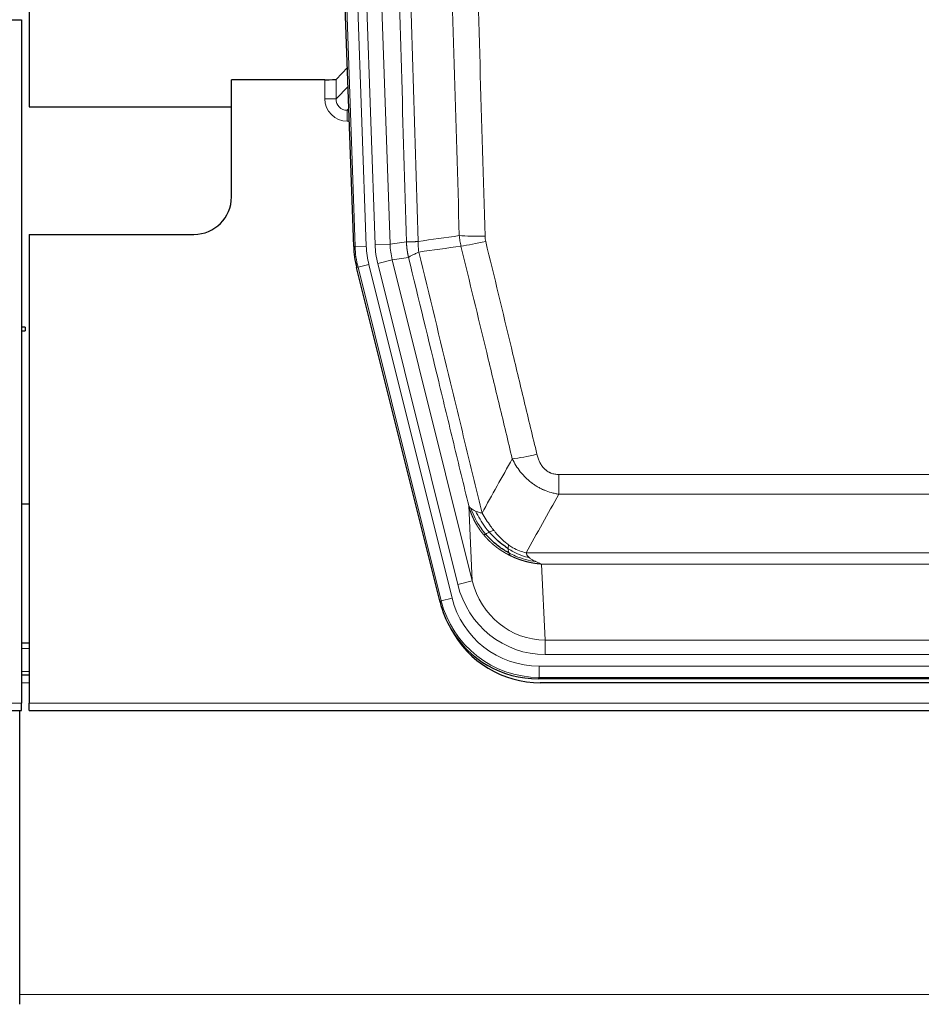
# Model space of a CAD drawing. Header units: inches. Extents: x 0 to 29700, y -16 to 21000.
# Tile 44 of 235: x 6207 to 6447, y 8339 to 8602. Entities that reach past the tile are written whole.
import ezdxf

# ---------------------------------------------------------------- set-up
doc = ezdxf.new("R2010")
doc.units = ezdxf.units.IN
doc.layers.add('1', color=7, linetype='Continuous', true_color=0xffffff)

msp = doc.modelspace()

# ---------------------------------------------------------------- linework, layer by layer
at = {"layer": '1', "color": 2, "linetype": 'Continuous', "lineweight": 25}
for p, q in [((6209.266, 9001.761), (6209.266, 8578.251)), ((6295.863, 8540.986), (6282.745, 8916.631)), ((6199.31, 8601.501), (6207.267, 8601.501)), ((6207.267, 8601.501), (6207.267, 8419.221)), ((6294.196, 8588.723), (6291.168, 8585.588)), ((6288.17, 8585.486), (6263.267, 8585.486)), ((6263.267, 8554.251), (6263.267, 8585.486)), ((6209.266, 8578.251), (6263.266, 8578.251)), ((6209.267, 8544.251), (6253.267, 8544.251)), ((6209.267, 8544.251), (6209.267, 8419.221)), ((6318.902, 8446.146), (6296.647, 8535.404)), ((6208.267, 8519.518), (6207.267, 8519.518)), ((6208.267, 8519.518), (6208.267, 8519.018)), ((6207.267, 8518.518), (6208.267, 8518.518)), ((6208.267, 8519.018), (6208.267, 8518.518)), ((6209.224, 8472.25), (6207.262, 8472.25)), ((6209.271, 8435.251), (6207.271, 8435.251)), ((6209.271, 8426.652), (6207.271, 8426.652)), ((6561.47, 8425.706), (6345.064, 8425.706)), ((6560.879, 8424.663), (6345.655, 8424.663)), ((5719.267, 8417.273), (6207.267, 8417.273)), ((6206.767, 8341.501), (6206.767, 8417.272)), ((6207.267, 8417.273), (6207.267, 8419.221)), ((6209.267, 8417.273), (6209.267, 8419.221)), ((6209.267, 8417.273), (6697.267, 8417.273)), ((6206.767, 8338.89), (6206.767, 8341.501))]:
    msp.add_line(p, q, dxfattribs=at)
at = {"layer": '1', "color": 110, "linetype": 'Continuous', "lineweight": 13}
for p, q in [((6296.236, 8541.038), (6283.125, 8916.481)), ((6286.12, 8916.586), (6299.23, 8541.143)), ((6292.503, 8915.783), (6305.57, 8541.612)), ((6288.511, 8915.644), (6301.578, 8541.473)), ((6288.159, 8580.439), (6288.17, 8585.486)), ((6291.168, 8585.588), (6291.158, 8580.357)), ((6291.158, 8580.357), (6294.372, 8583.685)), ((6294.577, 8577.792), (6294.15, 8577.349)), ((6294.15, 8577.349), (6294.15, 8574.43)), ((6294.15, 8577.349), (6294.593, 8577.349)), ((6294.15, 8574.43), (6294.695, 8574.43)), ((6295.863, 8540.986), (6296.236, 8541.038)), ((6299.23, 8541.143), (6296.236, 8541.038)), ((6301.578, 8541.473), (6305.57, 8541.612)), ((6305.57, 8541.612), (6309.946, 8542.227)), ((6310.502, 8538.089), (6306.151, 8537.477)), ((6297.021, 8535.456), (6296.647, 8535.404)), ((6299.928, 8536.181), (6297.021, 8535.456)), ((6319.195, 8446.521), (6297.021, 8535.456)), ((6299.928, 8536.181), (6322.102, 8447.246)), ((6302.275, 8536.511), (6306.151, 8537.477)), ((6323.627, 8450.873), (6302.275, 8536.511)), ((6306.151, 8537.477), (6327.503, 8451.839)), ((6350.596, 8474.953), (6350.596, 8480.194)), ((6350.596, 8480.194), (6555.938, 8480.194)), ((6555.938, 8474.953), (6350.596, 8474.953)), ((6327.503, 8451.839), (6326.545, 8471.894)), ((6341.864, 8459.334), (6564.67, 8459.334)), ((6345.977, 8456.304), (6346.945, 8436.025)), ((6560.557, 8456.304), (6345.977, 8456.304)), ((6323.627, 8450.873), (6327.503, 8451.839)), ((6318.902, 8446.146), (6319.195, 8446.521)), ((6322.102, 8447.246), (6319.195, 8446.521)), ((6346.945, 8432.161), (6346.945, 8436.025)), ((6346.945, 8436.025), (6559.588, 8436.025)), ((6209.271, 8433.796), (6207.271, 8433.796)), ((6559.588, 8432.161), (6346.945, 8432.161)), ((6209.271, 8427.621), (6207.271, 8427.621)), ((6345.357, 8426.081), (6345.357, 8429.077)), ((6345.357, 8429.077), (6561.177, 8429.077)), ((6345.357, 8426.081), (6345.064, 8425.706)), ((6561.177, 8426.081), (6345.357, 8426.081)), ((6209.271, 8424.652), (6207.271, 8424.652)), ((5719.267, 8419.221), (6207.267, 8419.221)), ((6209.267, 8419.221), (6697.267, 8419.221)), ((7183.767, 8341.501), (6206.767, 8341.501))]:
    msp.add_line(p, q, dxfattribs=at)
at = {"layer": '1', "color": 2, "linetype": 'Continuous', "lineweight": 25}
msp.add_arc((6253.267, 8554.251), 10, 270, 0, dxfattribs=at)
for centre, major_axis, ratio, start_param, end_param in [((6288.17, 8585.591), (-3, 0), 0.0349646, 1.5706703, 3.1078402), ((6322.883, 8541.937, 0), (26.774, 3.763), 0.9986144, 3.0370169, 3.2461684), ((6345.122, 8452.743, 0), (16.66, 21.323), 0.9977958, 2.4794378, 2.7643876), ((6345.681, 8451.68), (16.639, 21.297), 0.9990195, 2.7203481, 3.8043419), ((6345.122, 8452.743, 0), (16.66, 21.323), 0.9977958, 2.7643876, 3.8037475)]:
    msp.add_ellipse(centre, major_axis=major_axis, ratio=ratio, start_param=start_param, end_param=end_param, dxfattribs=at)
at = {"layer": '1', "color": 110, "linetype": 'Continuous', "lineweight": 13}
for centre, major_axis, ratio, start_param, end_param in [((6294.163, 8580.439), (-3.237, -5.067), 0.9977321, 5.2798208, 6.8506171), ((6288.159, 8580.36), (-3, 0.006), 0.0261769, 3.175273, 4.7124429), ((6294.163, 8580.36), (-1.726, -2.474), 0.9943829, 5.3201387, 6.890935), ((6330.9, 8544.932), (-9.996, -0.288), 0.1133347, 0.8101184, 1.5675278), ((6323.248, 8541.988), (-26.766, -3.762), 0.9989218, 6.1786096, 6.387761), ((6323.248, 8541.988, 0), (23.799, 3.345), 0.9986144, 3.0370169, 3.2461684), ((6325.596, 8542.318), (-23.799, -3.345), 0.9986144, 6.1786096, 6.387761), ((6325.596, 8542.318), (-19.844, -2.789), 0.9980617, 6.1786096, 6.387761), ((6331.087, 8543.526), (-9.719, -2.353), 0.1107863, 0.7983441, 1.5439815), ((6344.749, 8486.951), (-9.722, -2.342), 0.1329353, 0.7958322, 1.5387903), ((6346.866, 8457.008), (1.001, -20.961), 0.9530564, 4.9157844, 6.2370968), ((6346.866, 8457.008, 0), (1.185, -24.82), 0.9658521, 4.9157844, 6.2370968), ((6345.408, 8453.11), (-16.651, -21.313), 0.9982842, 5.6210305, 6.9453401), ((6345.408, 8453.11, 0), (14.809, 18.954), 0.9977958, 2.4794378, 3.8037475)]:
    msp.add_ellipse(centre, major_axis=major_axis, ratio=ratio, start_param=start_param, end_param=end_param, dxfattribs=at)
for points, knots in [([(6309.946, 8542.227), (6309.501, 8557.637), (6308.596, 8588.483), (6307.189, 8634.824), (6306.219, 8665.768), (6305.664, 8683.187), (6305.602, 8685.123), (6305.478, 8688.994), (6305.292, 8694.802), (6304.856, 8708.356), (6304.477, 8719.977), (6304.159, 8729.663), (6304.096, 8731.601), (6303.968, 8735.476), (6303.776, 8741.288), (6303.326, 8754.85), (6302.936, 8766.474), (6302.149, 8789.723), (6301.086, 8820.721), (6299.445, 8867.219), (6298.321, 8898.217), (6297.751, 8913.716)], [0, 0, 0, 0, 0.125, 0.25, 0.375, 0.375, 0.390625, 0.390625, 0.40625, 0.4375, 0.5, 0.5, 0.515625, 0.515625, 0.53125, 0.5625, 0.625, 0.625, 0.75, 0.875, 1, 1, 1, 1]), ([(6300.806, 8915.191), (6301.378, 8899.637), (6302.505, 8868.527), (6304.151, 8821.862), (6305.217, 8790.752), (6306.005, 8767.419), (6306.397, 8755.753), (6306.848, 8742.142), (6307.041, 8736.309), (6307.169, 8732.42), (6307.232, 8730.476), (6307.551, 8720.754), (6307.931, 8709.091), (6308.369, 8695.488), (6308.555, 8689.659), (6308.679, 8685.774), (6308.741, 8683.831), (6309.298, 8666.348), (6310.27, 8635.292), (6311.681, 8588.782), (6312.589, 8557.824), (6313.036, 8542.358)], [0, 0, 0, 0, 0.125, 0.25, 0.375, 0.375, 0.4375, 0.46875, 0.484375, 0.484375, 0.5, 0.5, 0.5625, 0.59375, 0.609375, 0.609375, 0.625, 0.625, 0.75, 0.875, 1, 1, 1, 1]), ([(6324.032, 8543.912), (6323.594, 8559.131), (6322.703, 8589.593), (6321.781, 8620.103), (6321.078, 8643.003), (6320.841, 8650.639), (6320.365, 8665.918), (6320.125, 8673.56), (6319.399, 8696.496), (6318.907, 8711.793), (6318.282, 8730.922), (6318.157, 8734.748), (6317.905, 8742.4), (6317.527, 8753.878), (6317.143, 8765.357), (6316.372, 8788.313), (6315.328, 8818.922), (6313.718, 8864.837), (6312.616, 8895.447), (6312.058, 8910.752)], [0, 0, 0, 0, 0.125, 0.25, 0.25, 0.3125, 0.3125, 0.375, 0.375, 0.5, 0.5, 0.53125, 0.53125, 0.5625, 0.625, 0.625, 0.75, 0.875, 1, 1, 1, 1]), ([(6318.942, 8911.096), (6319.499, 8895.771), (6320.6, 8865.123), (6322.207, 8819.151), (6323.25, 8788.504), (6324.02, 8765.519), (6324.403, 8754.026), (6324.781, 8742.534), (6325.032, 8734.872), (6325.157, 8731.042), (6325.781, 8711.888), (6326.272, 8696.572), (6326.998, 8673.608), (6327.237, 8665.956), (6327.713, 8650.658), (6327.949, 8643.012), (6328.651, 8620.084), (6329.572, 8589.536), (6330.462, 8559.036), (6330.9, 8543.798)], [0, 0, 0, 0, 0.125, 0.25, 0.375, 0.375, 0.4375, 0.46875, 0.46875, 0.5, 0.5, 0.625, 0.625, 0.6875, 0.6875, 0.75, 0.75, 0.875, 1, 1, 1, 1]), ([(6331.087, 8542.386), (6331.031, 8542.618), (6330.988, 8542.852), (6330.926, 8543.322), (6330.907, 8543.559), (6330.9, 8543.798)], [0, 0, 0, 0, 0.5, 0.5, 1, 1, 1, 1]), ([(6309.946, 8542.227), (6309.947, 8542.227), (6309.949, 8542.227), (6309.952, 8542.226), (6309.955, 8542.226), (6309.959, 8542.226), (6309.963, 8542.226), (6309.967, 8542.225), (6309.971, 8542.225), (6309.976, 8542.225), (6309.98, 8542.224), (6309.986, 8542.224), (6309.991, 8542.224), (6309.996, 8542.224), (6310.002, 8542.223), (6310.008, 8542.223), (6310.015, 8542.223), (6310.021, 8542.223), (6310.028, 8542.223), (6310.035, 8542.222), (6310.043, 8542.222), (6310.05, 8542.222), (6310.058, 8542.222), (6310.066, 8542.222), (6310.075, 8542.221), (6310.083, 8542.221), (6310.092, 8542.221), (6310.101, 8542.221), (6310.111, 8542.221), (6310.12, 8542.221), (6310.13, 8542.221), (6310.14, 8542.221), (6310.151, 8542.22), (6310.161, 8542.22), (6310.172, 8542.22), (6310.183, 8542.22), (6310.195, 8542.22), (6310.206, 8542.22), (6310.218, 8542.22), (6310.23, 8542.22), (6310.243, 8542.22), (6310.255, 8542.22), (6310.268, 8542.22), (6310.281, 8542.22), (6310.295, 8542.22), (6310.308, 8542.22), (6310.322, 8542.22), (6310.336, 8542.22), (6310.35, 8542.22), (6310.365, 8542.22), (6310.38, 8542.221), (6310.395, 8542.221), (6310.41, 8542.221), (6310.426, 8542.221), (6310.442, 8542.221), (6310.458, 8542.221), (6310.474, 8542.221), (6310.49, 8542.222), (6310.507, 8542.222), (6310.524, 8542.222), (6310.541, 8542.222), (6310.559, 8542.223), (6310.577, 8542.223), (6310.595, 8542.223), (6310.613, 8542.223), (6310.631, 8542.224), (6310.65, 8542.224), (6310.669, 8542.224), (6310.688, 8542.225), (6310.707, 8542.225), (6310.727, 8542.225), (6310.747, 8542.226), (6310.767, 8542.226), (6310.787, 8542.226), (6310.808, 8542.227), (6310.828, 8542.227), (6310.855, 8542.228), (6310.889, 8542.229), (6310.93, 8542.23), (6310.972, 8542.231), (6311.014, 8542.232), (6311.057, 8542.234), (6311.101, 8542.235), (6311.146, 8542.237), (6311.192, 8542.238), (6311.238, 8542.24), (6311.285, 8542.242), (6311.333, 8542.244), (6311.382, 8542.246), (6311.431, 8542.249), (6311.481, 8542.251), (6311.532, 8542.254), (6311.584, 8542.256), (6311.637, 8542.259), (6311.69, 8542.262), (6311.744, 8542.265), (6311.798, 8542.268), (6311.854, 8542.271), (6311.91, 8542.275), (6311.966, 8542.278), (6312.024, 8542.282), (6312.082, 8542.286), (6312.141, 8542.289), (6312.201, 8542.293), (6312.261, 8542.298), (6312.322, 8542.302), (6312.383, 8542.306), (6312.446, 8542.311), (6312.509, 8542.315), (6312.572, 8542.32), (6312.637, 8542.325), (6312.701, 8542.33), (6312.767, 8542.335), (6312.833, 8542.341), (6312.9, 8542.346), (6312.967, 8542.352), (6313.013, 8542.356), (6313.036, 8542.358)], [0, 0, 0, 0, 0.0066687, 0.0133374, 0.0200061, 0.0266746, 0.0333432, 0.0400116, 0.0466801, 0.0533484, 0.0600168, 0.066685, 0.0733532, 0.0800214, 0.0866895, 0.0933575, 0.1000255, 0.1066935, 0.1133614, 0.1200292, 0.126697, 0.1333647, 0.1400324, 0.1467001, 0.1533676, 0.1600352, 0.1667026, 0.1733701, 0.1800374, 0.1867047, 0.193372, 0.2000392, 0.2067064, 0.2133735, 0.2200405, 0.2267075, 0.2333745, 0.2400414, 0.2467082, 0.253375, 0.2600418, 0.2667085, 0.2733751, 0.2800417, 0.2867082, 0.2933747, 0.3000412, 0.3067075, 0.3133739, 0.3200401, 0.3267064, 0.3333725, 0.3400387, 0.3467047, 0.3533708, 0.3600367, 0.3667026, 0.3733685, 0.3800343, 0.3867001, 0.3933658, 0.4000315, 0.4066971, 0.4133626, 0.4200281, 0.4266936, 0.433359, 0.4400243, 0.4466896, 0.4533549, 0.4600201, 0.4666852, 0.4733503, 0.4800154, 0.4866804, 0.4933453, 0.5000102, 0.5125098, 0.5250093, 0.5375088, 0.5500082, 0.5625077, 0.5750071, 0.5875066, 0.600006, 0.6125054, 0.6250049, 0.6375043, 0.6500037, 0.6625032, 0.6750026, 0.6875021, 0.7000016, 0.7125011, 0.7250006, 0.7375001, 0.7499997, 0.7624993, 0.7749989, 0.7874985, 0.7999982, 0.812498, 0.8249977, 0.8374975, 0.8499974, 0.8624973, 0.8749972, 0.8874972, 0.8999973, 0.9124974, 0.9249976, 0.9374978, 0.9499981, 0.9624985, 0.9749989, 0.9874994, 1, 1, 1, 1]), ([(6310.502, 8538.089), (6310.497, 8538.11), (6310.487, 8538.152), (6310.472, 8538.216), (6310.457, 8538.281), (6310.442, 8538.348), (6310.426, 8538.416), (6310.411, 8538.485), (6310.396, 8538.555), (6310.38, 8538.627), (6310.365, 8538.7), (6310.349, 8538.775), (6310.334, 8538.85), (6310.319, 8538.927), (6310.303, 8539.005), (6310.288, 8539.085), (6310.273, 8539.166), (6310.258, 8539.248), (6310.243, 8539.331), (6310.228, 8539.416), (6310.214, 8539.502), (6310.199, 8539.589), (6310.185, 8539.678), (6310.171, 8539.768), (6310.157, 8539.859), (6310.144, 8539.952), (6310.13, 8540.046), (6310.11, 8540.197), (6310.084, 8540.399), (6310.055, 8540.646), (6310.032, 8540.875), (6310.012, 8541.086), (6309.996, 8541.279), (6309.984, 8541.455), (6309.974, 8541.612), (6309.966, 8541.752), (6309.96, 8541.873), (6309.955, 8541.976), (6309.952, 8542.062), (6309.949, 8542.129), (6309.948, 8542.178), (6309.947, 8542.208), (6309.946, 8542.223), (6309.946, 8542.227)], [0, 0, 0, 0, 0.0155037, 0.0313049, 0.0474035, 0.0637997, 0.0804935, 0.097485, 0.1147743, 0.1323613, 0.1502462, 0.1684289, 0.1869096, 0.2056883, 0.224765, 0.2441397, 0.2638126, 0.2837835, 0.3040527, 0.32462, 0.3454856, 0.3666494, 0.3881116, 0.409872, 0.4319308, 0.454288, 0.4769435, 0.4998975, 0.5635611, 0.6228928, 0.6778927, 0.7285606, 0.7748966, 0.8169007, 0.8545729, 0.8879131, 0.9169214, 0.9415977, 0.9619421, 0.9779545, 0.989635, 0.9969835, 1, 1, 1, 1]), ([(6313.248, 8539.523), (6313.173, 8539.989), (6313.13, 8540.459), (6313.072, 8541.404), (6313.056, 8541.88), (6313.036, 8542.358)], [0, 0, 0, 0, 0.5, 0.5, 1, 1, 1, 1]), ([(6338.169, 8484.389), (6337.033, 8489.11), (6335.897, 8493.833), (6333.621, 8503.281), (6332.483, 8508.007), (6329.063, 8522.188), (6326.779, 8531.647), (6324.491, 8541.113)], [0, 0, 0, 0, 0.25, 0.25, 0.5, 0.5, 1, 1, 1, 1]), ([(6331.087, 8542.386), (6333.373, 8532.908), (6335.654, 8523.435), (6339.07, 8509.234), (6340.207, 8504.502), (6342.479, 8495.041), (6343.615, 8490.312), (6344.749, 8485.584)], [0, 0, 0, 0, 0.5, 0.5, 0.75, 0.75, 1, 1, 1, 1]), ([(6310.502, 8538.089), (6310.524, 8538.14), (6310.601, 8538.206), (6310.865, 8538.373), (6311.051, 8538.473), (6311.522, 8538.71), (6311.808, 8538.847), (6312.466, 8539.157), (6312.839, 8539.331), (6313.248, 8539.523)], [0, 0, 0, 0, 0.25, 0.25, 0.5, 0.5, 0.75, 0.75, 1, 1, 1, 1]), ([(6326.545, 8471.894), (6325.214, 8477.402), (6323.882, 8482.912), (6321.214, 8493.937), (6319.879, 8499.451), (6315.868, 8516), (6313.188, 8527.041), (6310.502, 8538.089)], [0, 0, 0, 0, 0.25, 0.25, 0.5, 0.5, 1, 1, 1, 1]), ([(6313.248, 8539.523), (6316.07, 8527.899), (6318.885, 8516.283), (6323.099, 8498.871), (6324.502, 8493.07), (6327.304, 8481.471), (6328.704, 8475.675), (6330.101, 8469.88)], [0, 0, 0, 0, 0.5, 0.5, 0.75, 0.75, 1, 1, 1, 1]), ([(6350.596, 8480.194), (6350.413, 8480.194), (6350.231, 8480.201), (6349.867, 8480.233), (6349.687, 8480.257), (6349.332, 8480.323), (6349.156, 8480.364), (6348.809, 8480.463), (6348.638, 8480.522), (6348.428, 8480.608), (6348.386, 8480.625), (6348.302, 8480.662), (6348.177, 8480.718), (6348.056, 8480.779), (6347.817, 8480.906), (6347.509, 8481.093), (6347.222, 8481.31), (6347.049, 8481.455), (6347.015, 8481.484), (6346.947, 8481.544), (6346.913, 8481.575), (6346.813, 8481.668), (6346.748, 8481.731), (6346.559, 8481.924), (6346.439, 8482.058), (6346.213, 8482.336), (6346.105, 8482.479), (6345.903, 8482.774), (6345.807, 8482.926), (6345.694, 8483.121), (6345.672, 8483.16), (6345.628, 8483.239), (6345.606, 8483.279), (6345.543, 8483.398), (6345.502, 8483.479), (6345.383, 8483.721), (6345.309, 8483.885), (6345.172, 8484.215), (6345.109, 8484.383), (6344.932, 8484.89), (6344.833, 8485.234), (6344.749, 8485.584)], [0, 0, 0, 0, 0.0625, 0.0625, 0.125, 0.125, 0.1875, 0.1875, 0.25, 0.25, 0.265625, 0.265625, 0.28125, 0.3125, 0.3125, 0.375, 0.4375, 0.4375, 0.453125, 0.453125, 0.46875, 0.46875, 0.5, 0.5, 0.5625, 0.5625, 0.625, 0.625, 0.6875, 0.6875, 0.703125, 0.703125, 0.71875, 0.71875, 0.75, 0.75, 0.8125, 0.8125, 0.875, 0.875, 1, 1, 1, 1]), ([(6350.596, 8474.953), (6350.261, 8475.001), (6349.928, 8475.06), (6349.265, 8475.199), (6348.936, 8475.279), (6347.961, 8475.549), (6347.323, 8475.771), (6346.62, 8476.068), (6346.542, 8476.102), (6346.387, 8476.171), (6346.309, 8476.206), (6346.078, 8476.313), (6345.925, 8476.386), (6345.47, 8476.615), (6344.875, 8476.938), (6344.303, 8477.3), (6343.881, 8477.585), (6343.673, 8477.731), (6343.467, 8477.883), (6343.331, 8477.985), (6343.263, 8478.037), (6342.658, 8478.506), (6342.15, 8478.954), (6341.431, 8479.671), (6341.198, 8479.917), (6340.86, 8480.297), (6340.749, 8480.426), (6340.53, 8480.686), (6340.423, 8480.819), (6339.895, 8481.486), (6339.507, 8482.04), (6338.792, 8483.187), (6338.466, 8483.779), (6338.169, 8484.389)], [0, 0, 0, 0, 0.0625, 0.0625, 0.125, 0.125, 0.25, 0.25, 0.265625, 0.265625, 0.28125, 0.28125, 0.3125, 0.3125, 0.375, 0.4375, 0.4375, 0.46875, 0.484375, 0.484375, 0.5, 0.5, 0.625, 0.625, 0.6875, 0.6875, 0.71875, 0.71875, 0.75, 0.75, 0.875, 0.875, 1, 1, 1, 1]), ([(6330.577, 8464.068), (6330.565, 8464.082), (6330.542, 8464.11), (6330.507, 8464.152), (6330.471, 8464.195), (6330.436, 8464.239), (6330.399, 8464.283), (6330.363, 8464.328), (6330.326, 8464.374), (6330.289, 8464.421), (6330.251, 8464.469), (6330.213, 8464.517), (6330.174, 8464.566), (6330.136, 8464.615), (6330.096, 8464.666), (6330.057, 8464.717), (6330.017, 8464.769), (6329.977, 8464.822), (6329.937, 8464.875), (6329.896, 8464.93), (6329.855, 8464.985), (6329.814, 8465.041), (6329.772, 8465.097), (6329.73, 8465.155), (6329.688, 8465.213), (6329.645, 8465.272), (6329.603, 8465.332), (6329.56, 8465.393), (6329.517, 8465.454), (6329.473, 8465.517), (6329.43, 8465.58), (6329.386, 8465.644), (6329.342, 8465.709), (6329.297, 8465.774), (6329.253, 8465.841), (6329.208, 8465.908), (6329.163, 8465.976), (6329.119, 8466.046), (6329.073, 8466.116), (6329.028, 8466.186), (6328.983, 8466.258), (6328.937, 8466.331), (6328.892, 8466.404), (6328.846, 8466.478), (6328.8, 8466.554), (6328.754, 8466.63), (6328.708, 8466.707), (6328.662, 8466.785), (6328.616, 8466.863), (6328.57, 8466.943), (6328.523, 8467.024), (6328.477, 8467.105), (6328.431, 8467.188), (6328.385, 8467.271), (6328.338, 8467.355), (6328.292, 8467.441), (6328.246, 8467.527), (6328.2, 8467.614), (6328.154, 8467.702), (6328.108, 8467.791), (6328.062, 8467.881), (6328.016, 8467.972), (6327.97, 8468.063), (6327.925, 8468.156), (6327.879, 8468.25), (6327.834, 8468.345), (6327.789, 8468.44), (6327.744, 8468.537), (6327.699, 8468.635), (6327.655, 8468.733), (6327.61, 8468.833), (6327.566, 8468.933), (6327.522, 8469.035), (6327.478, 8469.137), (6327.435, 8469.241), (6327.392, 8469.345), (6327.349, 8469.451), (6327.307, 8469.557), (6327.264, 8469.664), (6327.223, 8469.773), (6327.181, 8469.882), (6327.14, 8469.993), (6327.099, 8470.104), (6327.059, 8470.216), (6327.019, 8470.33), (6326.979, 8470.444), (6326.94, 8470.56), (6326.902, 8470.676), (6326.864, 8470.793), (6326.826, 8470.912), (6326.789, 8471.031), (6326.752, 8471.151), (6326.716, 8471.273), (6326.681, 8471.395), (6326.646, 8471.519), (6326.612, 8471.643), (6326.578, 8471.768), (6326.556, 8471.852), (6326.545, 8471.894)], [0, 0, 0, 0, 0.0060657, 0.012223, 0.0184718, 0.0248123, 0.0312443, 0.0377679, 0.0443831, 0.0510899, 0.0578883, 0.0647782, 0.0717598, 0.0788329, 0.0859977, 0.093254, 0.1006019, 0.1080414, 0.1155725, 0.1231952, 0.1309095, 0.1387154, 0.1466129, 0.1546019, 0.1626826, 0.1708549, 0.1791188, 0.1874742, 0.1959213, 0.20446, 0.2130903, 0.2218121, 0.2306256, 0.2395307, 0.2485274, 0.2576156, 0.2667955, 0.276067, 0.2854301, 0.2948848, 0.3044311, 0.314069, 0.3237985, 0.3336196, 0.3435324, 0.3535367, 0.3636326, 0.3738202, 0.3840993, 0.3944701, 0.4049324, 0.4154864, 0.426132, 0.4368691, 0.4476979, 0.4586183, 0.4696303, 0.480734, 0.4919292, 0.503216, 0.5145945, 0.5260645, 0.5376262, 0.5492795, 0.5610244, 0.5728609, 0.584789, 0.5968087, 0.60892, 0.621123, 0.6334175, 0.6458037, 0.6582815, 0.6708509, 0.6835119, 0.6962645, 0.7091087, 0.7220445, 0.735072, 0.748191, 0.7614017, 0.774704, 0.7880979, 0.8015834, 0.8151605, 0.8288293, 0.8425896, 0.8564416, 0.8703852, 0.8844204, 0.8985472, 0.9127656, 0.9270756, 0.9414773, 0.9559705, 0.9705554, 0.9852319, 1, 1, 1, 1]), ([(6326.545, 8471.894), (6326.602, 8471.751), (6326.684, 8471.614), (6326.898, 8471.353), (6327.029, 8471.229), (6327.184, 8471.112)], [0, 0, 0, 0, 0.5, 0.5, 1, 1, 1, 1]), ([(6331.067, 8464.298), (6330.632, 8464.808), (6330.222, 8465.338), (6328.692, 8467.52), (6327.796, 8469.299), (6327.184, 8471.112)], [0, 0, 0, 0, 0.25, 0.25, 1, 1, 1, 1]), ([(6327.184, 8471.112), (6327.34, 8470.986), (6327.52, 8470.867), (6327.925, 8470.643), (6328.149, 8470.538), (6328.394, 8470.44)], [0, 0, 0, 0, 0.5, 0.5, 1, 1, 1, 1]), ([(6332.053, 8464.825), (6331.681, 8465.257), (6331.324, 8465.701), (6329.964, 8467.52), (6329.093, 8468.974), (6328.394, 8470.44)], [0, 0, 0, 0, 0.25, 0.25, 1, 1, 1, 1]), ([(6328.394, 8470.44), (6328.64, 8470.333), (6328.907, 8470.233), (6329.477, 8470.047), (6329.781, 8469.96), (6330.101, 8469.88)], [0, 0, 0, 0, 0.5, 0.5, 1, 1, 1, 1]), ([(6333.277, 8465.274), (6332.978, 8465.644), (6332.688, 8466.022), (6331.561, 8467.552), (6330.795, 8468.74), (6330.101, 8469.88)], [0, 0, 0, 0, 0.25, 0.25, 1, 1, 1, 1]), ([(6330.577, 8464.068), (6330.612, 8464.074), (6330.655, 8464.089), (6330.76, 8464.134), (6330.823, 8464.166), (6330.949, 8464.233), (6331.005, 8464.264), (6331.067, 8464.298)], [0, 0, 0, 0, 0.375, 0.375, 0.75, 0.75, 1, 1, 1, 1]), ([(6337.579, 8458.585), (6337.557, 8458.596), (6337.513, 8458.618), (6337.448, 8458.651), (6337.382, 8458.684), (6337.316, 8458.717), (6337.249, 8458.751), (6337.183, 8458.785), (6337.117, 8458.82), (6337.051, 8458.855), (6336.984, 8458.89), (6336.918, 8458.925), (6336.852, 8458.961), (6336.785, 8458.997), (6336.719, 8459.033), (6336.652, 8459.07), (6336.585, 8459.107), (6336.519, 8459.144), (6336.452, 8459.182), (6336.385, 8459.22), (6336.318, 8459.258), (6336.251, 8459.297), (6336.185, 8459.336), (6336.118, 8459.375), (6336.051, 8459.415), (6335.984, 8459.455), (6335.917, 8459.495), (6335.85, 8459.536), (6335.783, 8459.577), (6335.716, 8459.618), (6335.649, 8459.66), (6335.582, 8459.702), (6335.515, 8459.744), (6335.447, 8459.787), (6335.38, 8459.83), (6335.313, 8459.873), (6335.246, 8459.917), (6335.179, 8459.961), (6335.112, 8460.006), (6335.045, 8460.051), (6334.978, 8460.096), (6334.911, 8460.142), (6334.844, 8460.187), (6334.776, 8460.234), (6334.709, 8460.28), (6334.642, 8460.327), (6334.575, 8460.375), (6334.508, 8460.423), (6334.441, 8460.471), (6334.375, 8460.519), (6334.308, 8460.568), (6334.241, 8460.617), (6334.174, 8460.667), (6334.107, 8460.717), (6334.04, 8460.767), (6333.974, 8460.818), (6333.907, 8460.869), (6333.84, 8460.92), (6333.774, 8460.972), (6333.707, 8461.025), (6333.641, 8461.077), (6333.575, 8461.13), (6333.508, 8461.184), (6333.442, 8461.237), (6333.376, 8461.291), (6333.31, 8461.346), (6333.244, 8461.401), (6333.178, 8461.456), (6333.112, 8461.512), (6333.046, 8461.568), (6332.98, 8461.625), (6332.915, 8461.681), (6332.849, 8461.739), (6332.784, 8461.796), (6332.718, 8461.854), (6332.653, 8461.913), (6332.588, 8461.972), (6332.523, 8462.031), (6332.458, 8462.091), (6332.393, 8462.151), (6332.329, 8462.211), (6332.264, 8462.272), (6332.2, 8462.333), (6332.135, 8462.395), (6332.071, 8462.457), (6332.007, 8462.519), (6331.943, 8462.582), (6331.879, 8462.645), (6331.816, 8462.709), (6331.752, 8462.773), (6331.689, 8462.837), (6331.625, 8462.902), (6331.562, 8462.968), (6331.499, 8463.033), (6331.437, 8463.099), (6331.374, 8463.166), (6331.312, 8463.233), (6331.249, 8463.3), (6331.187, 8463.368), (6331.125, 8463.436), (6331.064, 8463.505), (6331.002, 8463.574), (6330.941, 8463.643), (6330.88, 8463.713), (6330.819, 8463.783), (6330.758, 8463.854), (6330.697, 8463.925), (6330.637, 8463.996), (6330.597, 8464.044), (6330.577, 8464.068)], [0, 0, 0, 0, 0.0082024, 0.0164263, 0.0246716, 0.0329384, 0.0412265, 0.0495362, 0.0578672, 0.0662198, 0.0745938, 0.0829892, 0.0914062, 0.0998446, 0.1083045, 0.1167859, 0.1252887, 0.1338131, 0.1423589, 0.1509263, 0.1595151, 0.1681255, 0.1767574, 0.1854108, 0.1940858, 0.2027822, 0.2115002, 0.2202398, 0.2290008, 0.2377835, 0.2465876, 0.2554134, 0.2642606, 0.2731295, 0.2820199, 0.2909319, 0.2998654, 0.3088206, 0.3177973, 0.3267956, 0.3358154, 0.3448569, 0.35392, 0.3630047, 0.3721109, 0.3812388, 0.3903883, 0.3995594, 0.4087522, 0.4179665, 0.4272025, 0.4364601, 0.4457393, 0.4550402, 0.4643627, 0.4737069, 0.4830727, 0.4924601, 0.5018692, 0.5113, 0.5207524, 0.5302265, 0.5397222, 0.5492397, 0.5587788, 0.5683395, 0.577922, 0.5875261, 0.5971519, 0.6067994, 0.6164686, 0.6261595, 0.6358721, 0.6456064, 0.6553624, 0.6651401, 0.6749395, 0.6847606, 0.6946034, 0.704468, 0.7143542, 0.7242622, 0.734192, 0.7441434, 0.7541166, 0.7641115, 0.7741282, 0.7841666, 0.7942268, 0.8043087, 0.8144123, 0.8245377, 0.8346848, 0.8448538, 0.8550444, 0.8652568, 0.875491, 0.885747, 0.8960247, 0.9063242, 0.9166455, 0.9269886, 0.9373534, 0.9477401, 0.9581485, 0.9685787, 0.9790306, 0.9895044, 1, 1, 1, 1]), ([(6331.067, 8464.298), (6331.098, 8464.315), (6331.13, 8464.333), (6331.264, 8464.408), (6331.377, 8464.471), (6331.627, 8464.607), (6331.763, 8464.679), (6331.955, 8464.776), (6332.003, 8464.801), (6332.053, 8464.825)], [0, 0, 0, 0, 0.125, 0.125, 0.5, 0.5, 0.875, 0.875, 1, 1, 1, 1]), ([(6332.053, 8464.825), (6332.151, 8464.873), (6332.253, 8464.921), (6332.51, 8465.035), (6332.667, 8465.099), (6332.978, 8465.205), (6333.131, 8465.248), (6333.277, 8465.274)], [0, 0, 0, 0, 0.25, 0.25, 0.625, 0.625, 1, 1, 1, 1]), ([(6337.246, 8461.395), (6337.066, 8461.526), (6336.887, 8461.661), (6336.18, 8462.22), (6335.666, 8462.679), (6334.672, 8463.66), (6334.192, 8464.182), (6333.578, 8464.905), (6333.426, 8465.089), (6333.277, 8465.274)], [0, 0, 0, 0, 0.125, 0.125, 0.5, 0.5, 0.875, 0.875, 1, 1, 1, 1]), ([(6337.096, 8460.413), (6337.094, 8460.512), (6337.096, 8460.609), (6337.109, 8460.843), (6337.125, 8460.977), (6337.174, 8461.213), (6337.206, 8461.316), (6337.246, 8461.395)], [0, 0, 0, 0, 0.25, 0.25, 0.625, 0.625, 1, 1, 1, 1]), ([(6337.265, 8459.298), (6337.253, 8459.338), (6337.241, 8459.379), (6337.196, 8459.548), (6337.167, 8459.684), (6337.124, 8459.969), (6337.109, 8460.118), (6337.099, 8460.315), (6337.097, 8460.364), (6337.096, 8460.413)], [0, 0, 0, 0, 0.125, 0.125, 0.5, 0.5, 0.875, 0.875, 1, 1, 1, 1]), ([(6342.735, 8457.996), (6341.324, 8458.316), (6339.888, 8458.857), (6338.017, 8459.85), (6337.554, 8460.121), (6337.096, 8460.413)], [0, 0, 0, 0, 0.75, 0.75, 1, 1, 1, 1]), ([(6341.864, 8459.334), (6340.644, 8459.547), (6339.468, 8460.012), (6337.974, 8460.892), (6337.607, 8461.134), (6337.246, 8461.395)], [0, 0, 0, 0, 0.75, 0.75, 1, 1, 1, 1]), ([(6337.579, 8458.585), (6337.546, 8458.644), (6337.507, 8458.713), (6337.425, 8458.875), (6337.382, 8458.967), (6337.315, 8459.142), (6337.289, 8459.218), (6337.265, 8459.298)], [0, 0, 0, 0, 0.375, 0.375, 0.75, 0.75, 1, 1, 1, 1]), ([(6344.406, 8456.995), (6342.634, 8457.218), (6340.804, 8457.701), (6338.43, 8458.706), (6337.843, 8458.987), (6337.265, 8459.298)], [0, 0, 0, 0, 0.75, 0.75, 1, 1, 1, 1]), ([(6342.735, 8457.996), (6342.616, 8458.092), (6342.506, 8458.192), (6342.258, 8458.451), (6342.133, 8458.615), (6341.947, 8458.96), (6341.885, 8459.142), (6341.864, 8459.334)], [0, 0, 0, 0, 0.25, 0.25, 0.625, 0.625, 1, 1, 1, 1]), ([(6345.977, 8456.304), (6345.955, 8456.306), (6345.911, 8456.309), (6345.844, 8456.314), (6345.778, 8456.32), (6345.711, 8456.326), (6345.644, 8456.331), (6345.577, 8456.338), (6345.51, 8456.344), (6345.443, 8456.35), (6345.376, 8456.357), (6345.309, 8456.364), (6345.241, 8456.371), (6345.174, 8456.379), (6345.106, 8456.386), (6345.039, 8456.394), (6344.971, 8456.402), (6344.903, 8456.41), (6344.835, 8456.419), (6344.767, 8456.427), (6344.699, 8456.436), (6344.63, 8456.445), (6344.562, 8456.454), (6344.494, 8456.464), (6344.425, 8456.474), (6344.356, 8456.484), (6344.288, 8456.494), (6344.219, 8456.504), (6344.15, 8456.515), (6344.081, 8456.526), (6344.012, 8456.537), (6343.943, 8456.548), (6343.874, 8456.56), (6343.804, 8456.571), (6343.735, 8456.583), (6343.665, 8456.596), (6343.596, 8456.608), (6343.526, 8456.621), (6343.456, 8456.634), (6343.386, 8456.647), (6343.317, 8456.66), (6343.247, 8456.674), (6343.177, 8456.688), (6343.106, 8456.702), (6343.036, 8456.716), (6342.966, 8456.731), (6342.896, 8456.746), (6342.825, 8456.761), (6342.755, 8456.776), (6342.684, 8456.792), (6342.614, 8456.807), (6342.543, 8456.824), (6342.472, 8456.84), (6342.401, 8456.856), (6342.331, 8456.873), (6342.26, 8456.89), (6342.189, 8456.908), (6342.118, 8456.925), (6342.046, 8456.943), (6341.975, 8456.961), (6341.904, 8456.98), (6341.833, 8456.998), (6341.761, 8457.017), (6341.69, 8457.036), (6341.619, 8457.056), (6341.547, 8457.075), (6341.476, 8457.095), (6341.404, 8457.115), (6341.333, 8457.136), (6341.261, 8457.157), (6341.189, 8457.178), (6341.117, 8457.199), (6341.046, 8457.22), (6340.974, 8457.242), (6340.902, 8457.264), (6340.83, 8457.286), (6340.758, 8457.309), (6340.686, 8457.332), (6340.614, 8457.355), (6340.542, 8457.378), (6340.47, 8457.402), (6340.398, 8457.426), (6340.326, 8457.45), (6340.254, 8457.475), (6340.182, 8457.5), (6340.109, 8457.525), (6340.037, 8457.55), (6339.965, 8457.576), (6339.893, 8457.602), (6339.82, 8457.628), (6339.748, 8457.654), (6339.676, 8457.681), (6339.604, 8457.708), (6339.531, 8457.736), (6339.459, 8457.763), (6339.387, 8457.791), (6339.314, 8457.819), (6339.242, 8457.848), (6339.169, 8457.877), (6339.097, 8457.906), (6339.025, 8457.935), (6338.952, 8457.965), (6338.88, 8457.995), (6338.808, 8458.025), (6338.735, 8458.056), (6338.663, 8458.086), (6338.591, 8458.118), (6338.518, 8458.149), (6338.446, 8458.181), (6338.374, 8458.213), (6338.301, 8458.245), (6338.229, 8458.278), (6338.157, 8458.311), (6338.084, 8458.344), (6338.012, 8458.378), (6337.94, 8458.411), (6337.868, 8458.446), (6337.796, 8458.48), (6337.724, 8458.515), (6337.651, 8458.55), (6337.603, 8458.573), (6337.579, 8458.585)], [0, 0, 0, 0, 0.007775, 0.0155603, 0.0233558, 0.0311618, 0.038978, 0.0468046, 0.0546416, 0.0624889, 0.0703466, 0.0782147, 0.0860931, 0.093982, 0.1018813, 0.109791, 0.1177112, 0.1256417, 0.1335828, 0.1415343, 0.1494962, 0.1574687, 0.1654516, 0.173445, 0.1814489, 0.1894634, 0.1974883, 0.2055238, 0.2135699, 0.2216264, 0.2296936, 0.2377713, 0.2458596, 0.2539585, 0.2620679, 0.270188, 0.2783187, 0.28646, 0.2946119, 0.3027745, 0.3109477, 0.3191316, 0.3273261, 0.3355314, 0.3437472, 0.3519738, 0.3602111, 0.3684591, 0.3767178, 0.3849872, 0.3932673, 0.4015582, 0.4098598, 0.4181722, 0.4264954, 0.4348293, 0.443174, 0.4515295, 0.4598958, 0.4682728, 0.4766607, 0.4850594, 0.493469, 0.5018893, 0.5103206, 0.5187626, 0.5272155, 0.5356793, 0.544154, 0.5526395, 0.561136, 0.5696433, 0.5781615, 0.5866906, 0.5952307, 0.6037817, 0.6123436, 0.6209165, 0.6295003, 0.638095, 0.6467007, 0.6553174, 0.6639451, 0.6725838, 0.6812334, 0.6898941, 0.6985657, 0.7072484, 0.7159421, 0.7246468, 0.7333625, 0.7420893, 0.7508272, 0.759576, 0.768336, 0.777107, 0.7858891, 0.7946823, 0.8034866, 0.812302, 0.8211284, 0.829966, 0.8388147, 0.8476746, 0.8565455, 0.8654276, 0.8743209, 0.8832252, 0.8921408, 0.9010675, 0.9100054, 0.9189544, 0.9279147, 0.9368861, 0.9458688, 0.9548626, 0.9638676, 0.9728839, 0.9819114, 0.9909501, 1, 1, 1, 1]), ([(6344.406, 8456.995), (6344.332, 8457.031), (6344.258, 8457.067), (6343.962, 8457.214), (6343.74, 8457.332), (6343.313, 8457.582), (6343.108, 8457.714), (6342.855, 8457.9), (6342.794, 8457.947), (6342.735, 8457.996)], [0, 0, 0, 0, 0.125, 0.125, 0.5, 0.5, 0.875, 0.875, 1, 1, 1, 1]), ([(6345.977, 8456.304), (6345.824, 8456.37), (6345.648, 8456.444), (6345.265, 8456.607), (6345.058, 8456.697), (6344.7, 8456.857), (6344.554, 8456.925), (6344.406, 8456.995)], [0, 0, 0, 0, 0.375, 0.375, 0.75, 0.75, 1, 1, 1, 1])]:
    msp.add_open_spline(points, degree=3, knots=knots, dxfattribs=at)
for points in [[(6313.036, 8542.358), (6316.701, 8542.878), (6320.366, 8543.396), (6324.032, 8543.912)], [(6324.491, 8541.113), (6324.379, 8541.572), (6324.19, 8542.499), (6324.073, 8543.439), (6324.032, 8543.912)], [(6324.491, 8541.113), (6320.743, 8540.585), (6316.995, 8540.055), (6313.248, 8539.523)], [(6330.101, 8469.88), (6332.776, 8474.721), (6335.465, 8479.558), (6338.169, 8484.389)], [(6350.596, 8474.953), (6347.668, 8469.752), (6344.757, 8464.546), (6341.864, 8459.334)]]:
    msp.add_open_spline(points, degree=3, dxfattribs=at)
at = {"layer": '1', "color": 2, "linetype": 'Continuous', "lineweight": 25}
for points in [[(6337.265, 8459.298), (6336.976, 8459.453), (6336.689, 8459.615), (6335.555, 8460.293), (6334.732, 8460.865), (6333.167, 8462.125), (6332.426, 8462.812), (6331.508, 8463.792), (6331.284, 8464.043), (6331.067, 8464.298)], [(6337.096, 8460.413), (6336.867, 8460.56), (6336.64, 8460.711), (6335.738, 8461.337), (6335.079, 8461.853), (6333.809, 8462.964), (6333.199, 8463.56), (6332.428, 8464.396), (6332.238, 8464.609), (6332.053, 8464.825)]]:
    msp.add_open_spline(points, degree=3, knots=[0, 0, 0, 0, 0.125, 0.125, 0.5, 0.5, 0.875, 0.875, 1, 1, 1, 1], dxfattribs=at)

doc.saveas('drawing.dxf')
